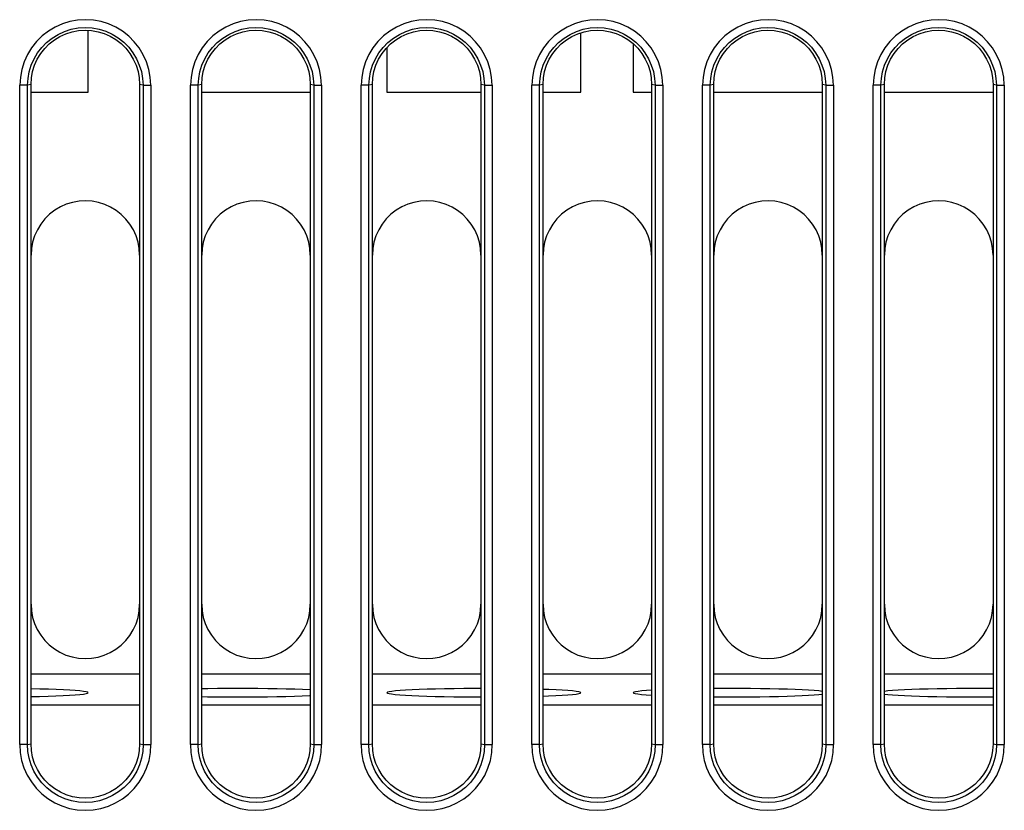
# Model space of a CAD drawing. Header units: millimetres. Extents: x 534 to 1249, y -141 to 479.
# Tile 4 of 51: x 804 to 829, y -77 to -56. Entities that reach past the tile are written whole.
import ezdxf

# ---------------------------------------------------------------- set-up
doc = ezdxf.new("R2010")
doc.units = ezdxf.units.MM
doc.header["$LTSCALE"] = 23.1
doc.layers.get('0').update_dxf_attribs({"linetype": 'CONTINUOUS'})

msp = doc.modelspace()

# ---------------------------------------------------------------- linework, layer by layer
for p, q in [((805.568, -58.005), (805.568, -56.409)), ((818.268, -58.005), (818.268, -56.473)), ((813.268, -56.853), (813.268, -58.005)), ((819.618, -56.754), (819.618, -58.005)), ((803.803, -74.823), (803.803, -57.822)), ((804.005, -57.822), (803.805, -57.822)), ((804.001, -74.823), (804.005, -57.822)), ((804.093, -57.804), (804.005, -57.822)), ((804.093, -74.805), (804.093, -57.805)), ((806.98, -57.822), (806.893, -57.804)), ((806.893, -57.805), (806.893, -74.805)), ((806.98, -57.822), (806.984, -74.823)), ((806.98, -57.822), (807.18, -57.822)), ((807.182, -57.822), (807.182, -74.823)), ((808.203, -74.823), (808.203, -57.822)), ((808.405, -57.822), (808.205, -57.822)), ((808.401, -74.823), (808.405, -57.822)), ((808.493, -57.804), (808.405, -57.822)), ((808.493, -74.805), (808.493, -57.805)), ((811.38, -57.822), (811.293, -57.804)), ((811.293, -57.805), (811.293, -74.805)), ((811.38, -57.822), (811.384, -74.823)), ((811.38, -57.822), (811.58, -57.822)), ((811.582, -57.822), (811.582, -74.823)), ((812.603, -74.823), (812.603, -57.822)), ((812.805, -57.822), (812.605, -57.822)), ((812.801, -74.823), (812.805, -57.822)), ((812.893, -57.804), (812.805, -57.822)), ((812.893, -74.805), (812.893, -57.805)), ((815.78, -57.822), (815.693, -57.804)), ((815.693, -57.805), (815.693, -74.805)), ((815.78, -57.822), (815.784, -74.823)), ((815.78, -57.822), (815.98, -57.822)), ((815.982, -57.822), (815.982, -74.823)), ((817.003, -74.823), (817.003, -57.822)), ((817.205, -57.822), (817.005, -57.822)), ((817.201, -74.823), (817.205, -57.822)), ((817.293, -57.804), (817.205, -57.822)), ((817.293, -74.805), (817.293, -57.805)), ((820.18, -57.822), (820.093, -57.804)), ((820.093, -57.805), (820.093, -74.805)), ((820.18, -57.822), (820.184, -74.823)), ((820.18, -57.822), (820.38, -57.822)), ((820.382, -57.822), (820.382, -74.823)), ((821.403, -74.823), (821.403, -57.822)), ((821.605, -57.822), (821.405, -57.822)), ((821.601, -74.823), (821.605, -57.822)), ((821.693, -57.804), (821.605, -57.822)), ((821.693, -74.805), (821.693, -57.805)), ((824.58, -57.822), (824.493, -57.804)), ((824.493, -57.805), (824.493, -74.805)), ((824.58, -57.822), (824.584, -74.823)), ((824.58, -57.822), (824.78, -57.822)), ((824.782, -57.822), (824.782, -74.823)), ((825.803, -74.823), (825.803, -57.822)), ((826.005, -57.822), (825.805, -57.822)), ((826.001, -74.823), (826.005, -57.822)), ((826.093, -57.804), (826.005, -57.822)), ((826.093, -74.805), (826.093, -57.805)), ((828.98, -57.822), (828.893, -57.804)), ((828.893, -57.805), (828.893, -74.805)), ((828.98, -57.822), (829.18, -57.822)), ((828.98, -57.822), (828.984, -74.823)), ((829.182, -57.822), (829.182, -74.823)), ((804.093, -58.005), (805.568, -58.005)), ((808.493, -58.005), (811.293, -58.005)), ((813.268, -58.005), (815.693, -58.005)), ((817.293, -58.005), (818.268, -58.005)), ((819.618, -58.005), (820.093, -58.005)), ((821.693, -58.005), (824.493, -58.005)), ((826.093, -58.005), (828.893, -58.005)), ((806.893, -73.006), (804.093, -73.006)), ((811.293, -73.006), (808.493, -73.006)), ((815.693, -73.006), (812.893, -73.006)), ((820.093, -73.006), (817.293, -73.006)), ((824.493, -73.006), (821.693, -73.006)), ((828.893, -73.006), (826.093, -73.006)), ((806.893, -73.805), (804.093, -73.805)), ((811.293, -73.805), (808.493, -73.805)), ((815.693, -73.805), (812.893, -73.805)), ((820.093, -73.805), (817.293, -73.805)), ((824.493, -73.805), (821.693, -73.805)), ((828.893, -73.805), (826.093, -73.805)), ((804.001, -74.823), (803.801, -74.823)), ((804.001, -74.823), (804.093, -74.805)), ((806.893, -74.805), (806.984, -74.823)), ((806.984, -74.823), (807.184, -74.823)), ((808.401, -74.823), (808.201, -74.823)), ((808.401, -74.823), (808.493, -74.805)), ((811.293, -74.805), (811.384, -74.823)), ((811.384, -74.823), (811.584, -74.823)), ((812.801, -74.823), (812.601, -74.823)), ((812.801, -74.823), (812.893, -74.805)), ((815.693, -74.805), (815.784, -74.823)), ((815.784, -74.823), (815.984, -74.823)), ((817.201, -74.823), (817.001, -74.823)), ((817.201, -74.823), (817.293, -74.805)), ((820.093, -74.805), (820.184, -74.823)), ((820.184, -74.823), (820.384, -74.823)), ((821.601, -74.823), (821.401, -74.823)), ((821.601, -74.823), (821.693, -74.805)), ((824.493, -74.805), (824.584, -74.823)), ((824.584, -74.823), (824.784, -74.823)), ((826.001, -74.823), (825.801, -74.823)), ((826.001, -74.823), (826.093, -74.805)), ((828.893, -74.805), (828.984, -74.823)), ((828.984, -74.823), (829.184, -74.823))]:
    msp.add_line(p, q)
for points in [[(807.18, -57.822), (807.168, -57.617), (807.131, -57.417), (807.07, -57.223), (806.987, -57.037), (806.881, -56.862), (806.755, -56.702), (806.612, -56.559), (806.453, -56.434), (806.28, -56.329), (806.094, -56.245), (805.9, -56.184), (805.7, -56.147), (805.498, -56.134), (805.295, -56.146), (805.095, -56.182), (804.901, -56.241), (804.715, -56.324), (804.541, -56.428), (804.38, -56.553), (804.235, -56.696), (804.108, -56.857), (804.001, -57.032), (803.916, -57.22), (803.854, -57.416), (803.818, -57.616), (803.805, -57.822)], [(804.005, -57.822), (804.016, -57.647), (804.048, -57.475), (804.1, -57.306), (804.171, -57.143), (804.262, -56.989), (804.37, -56.847), (804.495, -56.719), (804.636, -56.607), (804.79, -56.513), (804.955, -56.437), (805.129, -56.381), (805.307, -56.347), (805.488, -56.335), (805.67, -56.346), (805.848, -56.379), (806.021, -56.434), (806.187, -56.509), (806.342, -56.602), (806.484, -56.714), (806.611, -56.841), (806.72, -56.985), (806.812, -57.14), (806.884, -57.303), (806.937, -57.474), (806.969, -57.647), (806.98, -57.822)], [(811.58, -57.822), (811.568, -57.617), (811.531, -57.417), (811.47, -57.223), (811.387, -57.037), (811.281, -56.862), (811.155, -56.702), (811.012, -56.559), (810.853, -56.434), (810.68, -56.329), (810.494, -56.245), (810.3, -56.184), (810.1, -56.147), (809.898, -56.134), (809.695, -56.146), (809.495, -56.182), (809.301, -56.241), (809.115, -56.324), (808.941, -56.428), (808.78, -56.553), (808.635, -56.696), (808.508, -56.857), (808.401, -57.032), (808.316, -57.22), (808.254, -57.416), (808.218, -57.616), (808.205, -57.822)], [(808.405, -57.822), (808.416, -57.647), (808.448, -57.475), (808.5, -57.306), (808.571, -57.143), (808.662, -56.989), (808.77, -56.847), (808.895, -56.719), (809.036, -56.607), (809.19, -56.513), (809.355, -56.437), (809.529, -56.381), (809.707, -56.347), (809.888, -56.335), (810.07, -56.346), (810.248, -56.379), (810.421, -56.434), (810.587, -56.509), (810.742, -56.602), (810.884, -56.714), (811.011, -56.841), (811.12, -56.985), (811.212, -57.14), (811.284, -57.303), (811.337, -57.474), (811.369, -57.647), (811.38, -57.822)], [(815.98, -57.822), (815.968, -57.617), (815.931, -57.417), (815.87, -57.223), (815.787, -57.037), (815.681, -56.862), (815.555, -56.702), (815.412, -56.559), (815.253, -56.434), (815.08, -56.329), (814.894, -56.245), (814.7, -56.184), (814.5, -56.147), (814.298, -56.134), (814.095, -56.146), (813.895, -56.182), (813.701, -56.241), (813.515, -56.324), (813.341, -56.428), (813.18, -56.553), (813.035, -56.696), (812.908, -56.857), (812.801, -57.032), (812.716, -57.22), (812.654, -57.416), (812.618, -57.616), (812.605, -57.822)], [(812.805, -57.822), (812.816, -57.647), (812.848, -57.475), (812.9, -57.306), (812.971, -57.143), (813.062, -56.989), (813.17, -56.847), (813.295, -56.719), (813.436, -56.607), (813.59, -56.513), (813.755, -56.437), (813.929, -56.381), (814.107, -56.347), (814.288, -56.335), (814.47, -56.346), (814.648, -56.379), (814.821, -56.434), (814.987, -56.509), (815.142, -56.602), (815.284, -56.714), (815.411, -56.841), (815.52, -56.985), (815.612, -57.14), (815.684, -57.303), (815.737, -57.474), (815.769, -57.647), (815.78, -57.822)], [(820.38, -57.822), (820.368, -57.617), (820.331, -57.417), (820.27, -57.223), (820.187, -57.037), (820.081, -56.862), (819.955, -56.702), (819.812, -56.559), (819.653, -56.434), (819.48, -56.329), (819.294, -56.245), (819.1, -56.184), (818.9, -56.147), (818.698, -56.134), (818.495, -56.146), (818.295, -56.182), (818.101, -56.241), (817.915, -56.324), (817.741, -56.428), (817.58, -56.553), (817.435, -56.696), (817.308, -56.857), (817.201, -57.032), (817.116, -57.22), (817.054, -57.416), (817.018, -57.616), (817.005, -57.822)], [(817.205, -57.822), (817.216, -57.647), (817.248, -57.475), (817.3, -57.306), (817.371, -57.143), (817.462, -56.989), (817.57, -56.847), (817.695, -56.719), (817.836, -56.607), (817.99, -56.513), (818.155, -56.437), (818.329, -56.381), (818.507, -56.347), (818.688, -56.335), (818.87, -56.346), (819.048, -56.379), (819.221, -56.434), (819.387, -56.509), (819.542, -56.602), (819.684, -56.714), (819.811, -56.841), (819.92, -56.985), (820.012, -57.14), (820.084, -57.303), (820.137, -57.474), (820.169, -57.647), (820.18, -57.822)], [(824.78, -57.822), (824.768, -57.617), (824.731, -57.417), (824.67, -57.223), (824.587, -57.037), (824.481, -56.862), (824.355, -56.702), (824.212, -56.559), (824.053, -56.434), (823.88, -56.329), (823.694, -56.245), (823.5, -56.184), (823.3, -56.147), (823.098, -56.134), (822.895, -56.146), (822.695, -56.182), (822.501, -56.241), (822.315, -56.324), (822.141, -56.428), (821.98, -56.553), (821.835, -56.696), (821.708, -56.857), (821.601, -57.032), (821.516, -57.22), (821.454, -57.416), (821.418, -57.616), (821.405, -57.822)], [(821.605, -57.822), (821.616, -57.647), (821.648, -57.475), (821.7, -57.306), (821.771, -57.143), (821.862, -56.989), (821.97, -56.847), (822.095, -56.719), (822.236, -56.607), (822.39, -56.513), (822.555, -56.437), (822.729, -56.381), (822.907, -56.347), (823.088, -56.335), (823.27, -56.346), (823.448, -56.379), (823.621, -56.434), (823.787, -56.509), (823.942, -56.602), (824.084, -56.714), (824.211, -56.841), (824.32, -56.985), (824.412, -57.14), (824.484, -57.303), (824.537, -57.474), (824.569, -57.647), (824.58, -57.822)], [(829.18, -57.822), (829.168, -57.617), (829.131, -57.417), (829.07, -57.223), (828.987, -57.037), (828.881, -56.862), (828.755, -56.702), (828.612, -56.559), (828.453, -56.434), (828.28, -56.329), (828.094, -56.245), (827.9, -56.184), (827.7, -56.147), (827.498, -56.134), (827.295, -56.146), (827.095, -56.182), (826.901, -56.241), (826.715, -56.324), (826.541, -56.428), (826.38, -56.553), (826.235, -56.696), (826.108, -56.857), (826.001, -57.032), (825.916, -57.22), (825.854, -57.416), (825.818, -57.616), (825.805, -57.822)], [(826.005, -57.822), (826.016, -57.647), (826.048, -57.475), (826.1, -57.306), (826.171, -57.143), (826.262, -56.989), (826.37, -56.847), (826.495, -56.719), (826.636, -56.607), (826.79, -56.513), (826.955, -56.437), (827.129, -56.381), (827.307, -56.347), (827.488, -56.335), (827.67, -56.346), (827.848, -56.379), (828.021, -56.434), (828.187, -56.509), (828.342, -56.602), (828.484, -56.714), (828.611, -56.841), (828.72, -56.985), (828.812, -57.14), (828.884, -57.303), (828.937, -57.474), (828.969, -57.647), (828.98, -57.822)], [(804.093, -57.805), (804.103, -57.633), (804.134, -57.468), (804.184, -57.306), (804.254, -57.152), (804.342, -57.007), (804.446, -56.875), (804.564, -56.757), (804.696, -56.653), (804.839, -56.566), (804.993, -56.497), (805.153, -56.446), (805.319, -56.415), (805.487, -56.405), (805.655, -56.414), (805.821, -56.444), (805.982, -56.493), (806.136, -56.561), (806.281, -56.647), (806.414, -56.75), (806.534, -56.869), (806.64, -57.002), (806.729, -57.148), (806.8, -57.304), (806.851, -57.466), (806.882, -57.633), (806.893, -57.805)], [(808.493, -57.805), (808.503, -57.633), (808.534, -57.468), (808.584, -57.306), (808.654, -57.152), (808.742, -57.007), (808.846, -56.875), (808.964, -56.757), (809.096, -56.653), (809.239, -56.566), (809.393, -56.497), (809.553, -56.446), (809.719, -56.415), (809.887, -56.405), (810.055, -56.414), (810.221, -56.444), (810.382, -56.493), (810.536, -56.561), (810.681, -56.647), (810.814, -56.75), (810.934, -56.869), (811.04, -57.002), (811.129, -57.148), (811.2, -57.304), (811.251, -57.466), (811.282, -57.633), (811.293, -57.805)], [(812.893, -57.805), (812.903, -57.633), (812.934, -57.468), (812.984, -57.306), (813.054, -57.152), (813.142, -57.007), (813.246, -56.875), (813.364, -56.757), (813.496, -56.653), (813.639, -56.566), (813.793, -56.497), (813.953, -56.446), (814.119, -56.415), (814.287, -56.405), (814.455, -56.414), (814.621, -56.444), (814.782, -56.493), (814.936, -56.561), (815.081, -56.647), (815.214, -56.75), (815.334, -56.869), (815.44, -57.002), (815.529, -57.148), (815.6, -57.304), (815.651, -57.466), (815.682, -57.633), (815.693, -57.805)], [(817.293, -57.805), (817.303, -57.633), (817.334, -57.468), (817.384, -57.306), (817.454, -57.152), (817.542, -57.007), (817.646, -56.875), (817.764, -56.757), (817.896, -56.653), (818.039, -56.566), (818.193, -56.497), (818.353, -56.446), (818.519, -56.415), (818.687, -56.405), (818.855, -56.414), (819.021, -56.444), (819.182, -56.493), (819.336, -56.561), (819.481, -56.647), (819.614, -56.75), (819.734, -56.869), (819.84, -57.002), (819.929, -57.148), (820, -57.304), (820.051, -57.466), (820.082, -57.633), (820.093, -57.805)], [(821.693, -57.805), (821.703, -57.633), (821.734, -57.468), (821.784, -57.306), (821.854, -57.152), (821.942, -57.007), (822.046, -56.875), (822.164, -56.757), (822.296, -56.653), (822.439, -56.566), (822.593, -56.497), (822.753, -56.446), (822.919, -56.415), (823.087, -56.405), (823.255, -56.414), (823.421, -56.444), (823.582, -56.493), (823.736, -56.561), (823.881, -56.647), (824.014, -56.75), (824.134, -56.869), (824.24, -57.002), (824.329, -57.148), (824.4, -57.304), (824.451, -57.466), (824.482, -57.633), (824.493, -57.805)], [(826.093, -57.805), (826.103, -57.633), (826.134, -57.468), (826.184, -57.306), (826.254, -57.152), (826.342, -57.007), (826.446, -56.875), (826.564, -56.757), (826.696, -56.653), (826.839, -56.566), (826.993, -56.497), (827.153, -56.446), (827.319, -56.415), (827.487, -56.405), (827.655, -56.414), (827.821, -56.444), (827.982, -56.493), (828.136, -56.561), (828.281, -56.647), (828.414, -56.75), (828.534, -56.869), (828.64, -57.002), (828.729, -57.148), (828.8, -57.304), (828.851, -57.466), (828.882, -57.633), (828.893, -57.805)], [(806.893, -62.205), (806.882, -62.033), (806.851, -61.868), (806.801, -61.706), (806.731, -61.552), (806.643, -61.407), (806.539, -61.275), (806.421, -61.157), (806.289, -61.053), (806.146, -60.966), (805.993, -60.897), (805.832, -60.846), (805.666, -60.815), (805.498, -60.805), (805.33, -60.814), (805.164, -60.844), (805.003, -60.893), (804.849, -60.961), (804.704, -61.047), (804.571, -61.15), (804.451, -61.269), (804.345, -61.402), (804.256, -61.548), (804.185, -61.704), (804.134, -61.866), (804.103, -62.033), (804.093, -62.205)], [(811.293, -62.205), (811.282, -62.033), (811.251, -61.868), (811.201, -61.706), (811.131, -61.552), (811.043, -61.407), (810.939, -61.275), (810.821, -61.157), (810.689, -61.053), (810.546, -60.966), (810.393, -60.897), (810.232, -60.846), (810.066, -60.815), (809.898, -60.805), (809.73, -60.814), (809.564, -60.844), (809.403, -60.893), (809.249, -60.961), (809.104, -61.047), (808.971, -61.15), (808.851, -61.269), (808.745, -61.402), (808.656, -61.548), (808.585, -61.704), (808.534, -61.866), (808.503, -62.033), (808.493, -62.205)], [(815.693, -62.205), (815.682, -62.033), (815.651, -61.868), (815.601, -61.706), (815.531, -61.552), (815.443, -61.407), (815.339, -61.275), (815.221, -61.157), (815.089, -61.053), (814.946, -60.966), (814.793, -60.897), (814.632, -60.846), (814.466, -60.815), (814.298, -60.805), (814.13, -60.814), (813.964, -60.844), (813.803, -60.893), (813.649, -60.961), (813.504, -61.047), (813.371, -61.15), (813.251, -61.269), (813.145, -61.402), (813.056, -61.548), (812.985, -61.704), (812.934, -61.866), (812.903, -62.033), (812.893, -62.205)], [(820.093, -62.205), (820.082, -62.033), (820.051, -61.868), (820.001, -61.706), (819.931, -61.552), (819.843, -61.407), (819.739, -61.275), (819.621, -61.157), (819.489, -61.053), (819.346, -60.966), (819.193, -60.897), (819.032, -60.846), (818.866, -60.815), (818.698, -60.805), (818.53, -60.814), (818.364, -60.844), (818.203, -60.893), (818.049, -60.961), (817.904, -61.047), (817.771, -61.15), (817.651, -61.269), (817.545, -61.402), (817.456, -61.548), (817.385, -61.704), (817.334, -61.866), (817.303, -62.033), (817.293, -62.205)], [(824.493, -62.205), (824.482, -62.033), (824.451, -61.868), (824.401, -61.706), (824.331, -61.552), (824.243, -61.407), (824.139, -61.275), (824.021, -61.157), (823.889, -61.053), (823.746, -60.966), (823.593, -60.897), (823.432, -60.846), (823.266, -60.815), (823.098, -60.805), (822.93, -60.814), (822.764, -60.844), (822.603, -60.893), (822.449, -60.961), (822.304, -61.047), (822.171, -61.15), (822.051, -61.269), (821.945, -61.402), (821.856, -61.548), (821.785, -61.704), (821.734, -61.866), (821.703, -62.033), (821.693, -62.205)], [(828.893, -62.205), (828.882, -62.033), (828.851, -61.868), (828.801, -61.706), (828.731, -61.552), (828.643, -61.407), (828.539, -61.275), (828.421, -61.157), (828.289, -61.053), (828.146, -60.966), (827.993, -60.897), (827.832, -60.846), (827.666, -60.815), (827.498, -60.805), (827.33, -60.814), (827.164, -60.844), (827.003, -60.893), (826.849, -60.961), (826.704, -61.047), (826.571, -61.15), (826.451, -61.269), (826.345, -61.402), (826.256, -61.548), (826.185, -61.704), (826.134, -61.866), (826.103, -62.033), (826.093, -62.205)], [(804.093, -71.205), (804.103, -71.376), (804.134, -71.541), (804.184, -71.703), (804.254, -71.857), (804.342, -72.002), (804.446, -72.134), (804.564, -72.252), (804.696, -72.356), (804.839, -72.443), (804.993, -72.512), (805.153, -72.563), (805.319, -72.594), (805.487, -72.604), (805.655, -72.595), (805.821, -72.565), (805.982, -72.516), (806.136, -72.448), (806.281, -72.362), (806.414, -72.259), (806.534, -72.14), (806.64, -72.007), (806.729, -71.861), (806.8, -71.705), (806.851, -71.543), (806.882, -71.376), (806.893, -71.205)], [(808.493, -71.205), (808.503, -71.376), (808.534, -71.541), (808.584, -71.703), (808.654, -71.857), (808.742, -72.002), (808.846, -72.134), (808.964, -72.252), (809.096, -72.356), (809.239, -72.443), (809.393, -72.512), (809.553, -72.563), (809.719, -72.594), (809.887, -72.604), (810.055, -72.595), (810.221, -72.565), (810.382, -72.516), (810.536, -72.448), (810.681, -72.362), (810.814, -72.259), (810.934, -72.14), (811.04, -72.007), (811.129, -71.861), (811.2, -71.705), (811.251, -71.543), (811.282, -71.376), (811.293, -71.205)], [(812.893, -71.205), (812.903, -71.376), (812.934, -71.541), (812.984, -71.703), (813.054, -71.857), (813.142, -72.002), (813.246, -72.134), (813.364, -72.252), (813.496, -72.356), (813.639, -72.443), (813.793, -72.512), (813.953, -72.563), (814.119, -72.594), (814.287, -72.604), (814.455, -72.595), (814.621, -72.565), (814.782, -72.516), (814.936, -72.448), (815.081, -72.362), (815.214, -72.259), (815.334, -72.14), (815.44, -72.007), (815.529, -71.861), (815.6, -71.705), (815.651, -71.543), (815.682, -71.376), (815.693, -71.205)], [(817.293, -71.205), (817.303, -71.376), (817.334, -71.541), (817.384, -71.703), (817.454, -71.857), (817.542, -72.002), (817.646, -72.134), (817.764, -72.252), (817.896, -72.356), (818.039, -72.443), (818.193, -72.512), (818.353, -72.563), (818.519, -72.594), (818.687, -72.604), (818.855, -72.595), (819.021, -72.565), (819.182, -72.516), (819.336, -72.448), (819.481, -72.362), (819.614, -72.259), (819.734, -72.14), (819.84, -72.007), (819.929, -71.861), (820, -71.705), (820.051, -71.543), (820.082, -71.376), (820.093, -71.205)], [(821.693, -71.205), (821.703, -71.376), (821.734, -71.541), (821.784, -71.703), (821.854, -71.857), (821.942, -72.002), (822.046, -72.134), (822.164, -72.252), (822.296, -72.356), (822.439, -72.443), (822.593, -72.512), (822.753, -72.563), (822.919, -72.594), (823.087, -72.604), (823.255, -72.595), (823.421, -72.565), (823.582, -72.516), (823.736, -72.448), (823.881, -72.362), (824.014, -72.259), (824.134, -72.14), (824.24, -72.007), (824.329, -71.861), (824.4, -71.705), (824.451, -71.543), (824.482, -71.376), (824.493, -71.205)], [(826.093, -71.205), (826.103, -71.376), (826.134, -71.541), (826.184, -71.703), (826.254, -71.857), (826.342, -72.002), (826.446, -72.134), (826.564, -72.252), (826.696, -72.356), (826.839, -72.443), (826.993, -72.512), (827.153, -72.563), (827.319, -72.594), (827.487, -72.604), (827.655, -72.595), (827.821, -72.565), (827.982, -72.516), (828.136, -72.448), (828.281, -72.362), (828.414, -72.259), (828.534, -72.14), (828.64, -72.007), (828.729, -71.861), (828.8, -71.705), (828.851, -71.543), (828.882, -71.376), (828.893, -71.205)], [(805.567, -73.484), (805.554, -73.472), (805.513, -73.461), (805.445, -73.45), (805.351, -73.439), (805.233, -73.429), (805.09, -73.419), (804.927, -73.411), (804.744, -73.403), (804.542, -73.395), (804.323, -73.389), (804.093, -73.384)], [(804.093, -73.583), (804.314, -73.578), (804.533, -73.572), (804.736, -73.565), (804.921, -73.557), (805.085, -73.548), (805.229, -73.538), (805.349, -73.528), (805.444, -73.518), (805.512, -73.506), (805.553, -73.495), (805.567, -73.484)], [(811.293, -73.411), (811.277, -73.411), (811.094, -73.403), (810.892, -73.395), (810.673, -73.389), (810.439, -73.384), (810.195, -73.38), (809.942, -73.377), (809.683, -73.375), (809.421, -73.374), (809.16, -73.375), (808.902, -73.377), (808.649, -73.38), (808.493, -73.382)], [(808.493, -73.585), (808.64, -73.587), (808.894, -73.59), (809.152, -73.592), (809.414, -73.593), (809.675, -73.592), (809.933, -73.59), (810.186, -73.587), (810.43, -73.583), (810.664, -73.578), (810.883, -73.572), (811.086, -73.565), (811.271, -73.557), (811.293, -73.556)], [(815.693, -73.375), (815.51, -73.375), (815.252, -73.377), (814.999, -73.38), (814.755, -73.384), (814.522, -73.389), (814.302, -73.395), (814.099, -73.402), (813.915, -73.41), (813.75, -73.419), (813.606, -73.429), (813.486, -73.439), (813.391, -73.45), (813.323, -73.461), (813.282, -73.472), (813.268, -73.484)], [(813.268, -73.484), (813.282, -73.495), (813.322, -73.506), (813.39, -73.517), (813.484, -73.528), (813.603, -73.538), (813.745, -73.548), (813.908, -73.557), (814.091, -73.565), (814.294, -73.572), (814.512, -73.578), (814.746, -73.583), (814.99, -73.587), (815.244, -73.59), (815.502, -73.592), (815.693, -73.593)], [(818.267, -73.484), (818.254, -73.472), (818.213, -73.461), (818.145, -73.45), (818.051, -73.439), (817.933, -73.429), (817.79, -73.419), (817.627, -73.411), (817.444, -73.403), (817.293, -73.397)], [(817.293, -73.57), (817.436, -73.565), (817.621, -73.557), (817.785, -73.548), (817.929, -73.538), (818.049, -73.528), (818.144, -73.518), (818.212, -73.506), (818.253, -73.495), (818.267, -73.484)], [(820.093, -73.42), (819.956, -73.429), (819.836, -73.439), (819.741, -73.45), (819.673, -73.461), (819.632, -73.472), (819.618, -73.484)], [(819.618, -73.484), (819.632, -73.495), (819.672, -73.506), (819.74, -73.517), (819.834, -73.528), (819.953, -73.538), (820.093, -73.548)], [(824.493, -73.45), (824.401, -73.439), (824.283, -73.429), (824.14, -73.419), (823.977, -73.411), (823.794, -73.403), (823.592, -73.395), (823.373, -73.389), (823.139, -73.384), (822.895, -73.38), (822.642, -73.377), (822.383, -73.375), (822.121, -73.374), (821.86, -73.375), (821.693, -73.376)], [(821.693, -73.591), (821.852, -73.592), (822.114, -73.593), (822.375, -73.592), (822.633, -73.59), (822.886, -73.587), (823.13, -73.583), (823.364, -73.578), (823.583, -73.572), (823.786, -73.565), (823.971, -73.557), (824.135, -73.548), (824.279, -73.538), (824.399, -73.528), (824.493, -73.518)], [(828.893, -73.376), (828.733, -73.375), (828.471, -73.374), (828.21, -73.375), (827.952, -73.377), (827.699, -73.38), (827.455, -73.384), (827.222, -73.389), (827.002, -73.395), (826.799, -73.402), (826.615, -73.41), (826.45, -73.419), (826.306, -73.429), (826.186, -73.439), (826.093, -73.45)], [(826.093, -73.518), (826.184, -73.528), (826.303, -73.538), (826.445, -73.548), (826.608, -73.557), (826.791, -73.565), (826.994, -73.572), (827.212, -73.578), (827.446, -73.583), (827.69, -73.587), (827.944, -73.59), (828.202, -73.592), (828.464, -73.593), (828.725, -73.592), (828.893, -73.591)], [(803.801, -74.823), (803.813, -75.029), (803.85, -75.228), (803.911, -75.424), (803.995, -75.61), (804.101, -75.785), (804.226, -75.946), (804.37, -76.089), (804.529, -76.214), (804.703, -76.32), (804.889, -76.404), (805.084, -76.465), (805.284, -76.503), (805.487, -76.515), (805.691, -76.504), (805.891, -76.468), (806.086, -76.408), (806.272, -76.325), (806.447, -76.221), (806.608, -76.096), (806.753, -75.952), (806.881, -75.791), (806.988, -75.615), (807.073, -75.427), (807.135, -75.23), (807.172, -75.029), (807.184, -74.823)], [(806.984, -74.823), (806.973, -74.998), (806.941, -75.171), (806.889, -75.341), (806.818, -75.504), (806.727, -75.658), (806.619, -75.801), (806.493, -75.93), (806.352, -76.042), (806.197, -76.136), (806.032, -76.212), (805.858, -76.268), (805.679, -76.303), (805.497, -76.315), (805.315, -76.304), (805.136, -76.27), (804.962, -76.216), (804.796, -76.141), (804.641, -76.047), (804.498, -75.935), (804.371, -75.807), (804.261, -75.663), (804.169, -75.507), (804.097, -75.343), (804.044, -75.172), (804.012, -74.998), (804.001, -74.823)], [(806.893, -74.805), (806.882, -74.976), (806.851, -75.141), (806.801, -75.303), (806.731, -75.457), (806.643, -75.602), (806.539, -75.734), (806.421, -75.852), (806.289, -75.956), (806.146, -76.043), (805.993, -76.112), (805.832, -76.163), (805.666, -76.194), (805.498, -76.204), (805.33, -76.195), (805.164, -76.165), (805.003, -76.116), (804.849, -76.048), (804.704, -75.962), (804.571, -75.859), (804.451, -75.74), (804.345, -75.607), (804.256, -75.461), (804.185, -75.305), (804.134, -75.143), (804.103, -74.976), (804.093, -74.805)], [(808.201, -74.823), (808.213, -75.029), (808.25, -75.228), (808.311, -75.424), (808.395, -75.61), (808.501, -75.785), (808.626, -75.946), (808.77, -76.089), (808.929, -76.214), (809.103, -76.32), (809.289, -76.404), (809.484, -76.465), (809.684, -76.503), (809.887, -76.515), (810.091, -76.504), (810.291, -76.468), (810.486, -76.408), (810.672, -76.325), (810.847, -76.221), (811.008, -76.096), (811.153, -75.952), (811.281, -75.791), (811.388, -75.615), (811.473, -75.427), (811.535, -75.23), (811.572, -75.029), (811.584, -74.823)], [(811.384, -74.823), (811.373, -74.998), (811.341, -75.171), (811.289, -75.341), (811.218, -75.504), (811.127, -75.658), (811.019, -75.801), (810.893, -75.93), (810.752, -76.042), (810.597, -76.136), (810.432, -76.212), (810.258, -76.268), (810.079, -76.303), (809.897, -76.315), (809.715, -76.304), (809.536, -76.27), (809.362, -76.216), (809.196, -76.141), (809.041, -76.047), (808.898, -75.935), (808.771, -75.807), (808.661, -75.663), (808.569, -75.507), (808.497, -75.343), (808.444, -75.172), (808.412, -74.998), (808.401, -74.823)], [(811.293, -74.805), (811.282, -74.976), (811.251, -75.141), (811.201, -75.303), (811.131, -75.457), (811.043, -75.602), (810.939, -75.734), (810.821, -75.852), (810.689, -75.956), (810.546, -76.043), (810.393, -76.112), (810.232, -76.163), (810.066, -76.194), (809.898, -76.204), (809.73, -76.195), (809.564, -76.165), (809.403, -76.116), (809.249, -76.048), (809.104, -75.962), (808.971, -75.859), (808.851, -75.74), (808.745, -75.607), (808.656, -75.461), (808.585, -75.305), (808.534, -75.143), (808.503, -74.976), (808.493, -74.805)], [(812.601, -74.823), (812.613, -75.029), (812.65, -75.228), (812.711, -75.424), (812.795, -75.61), (812.901, -75.785), (813.026, -75.946), (813.17, -76.089), (813.329, -76.214), (813.503, -76.32), (813.689, -76.404), (813.884, -76.465), (814.084, -76.503), (814.287, -76.515), (814.491, -76.504), (814.691, -76.468), (814.886, -76.408), (815.072, -76.325), (815.247, -76.221), (815.408, -76.096), (815.553, -75.952), (815.681, -75.791), (815.788, -75.615), (815.873, -75.427), (815.935, -75.23), (815.972, -75.029), (815.984, -74.823)], [(815.784, -74.823), (815.773, -74.998), (815.741, -75.171), (815.689, -75.341), (815.618, -75.504), (815.527, -75.658), (815.419, -75.801), (815.293, -75.93), (815.152, -76.042), (814.997, -76.136), (814.832, -76.212), (814.658, -76.268), (814.479, -76.303), (814.297, -76.315), (814.115, -76.304), (813.936, -76.27), (813.762, -76.216), (813.596, -76.141), (813.441, -76.047), (813.298, -75.935), (813.171, -75.807), (813.061, -75.663), (812.969, -75.507), (812.897, -75.343), (812.844, -75.172), (812.812, -74.998), (812.801, -74.823)], [(815.693, -74.805), (815.682, -74.976), (815.651, -75.141), (815.601, -75.303), (815.531, -75.457), (815.443, -75.602), (815.339, -75.734), (815.221, -75.852), (815.089, -75.956), (814.946, -76.043), (814.793, -76.112), (814.632, -76.163), (814.466, -76.194), (814.298, -76.204), (814.13, -76.195), (813.964, -76.165), (813.803, -76.116), (813.649, -76.048), (813.504, -75.962), (813.371, -75.859), (813.251, -75.74), (813.145, -75.607), (813.056, -75.461), (812.985, -75.305), (812.934, -75.143), (812.903, -74.976), (812.893, -74.805)], [(817.001, -74.823), (817.013, -75.029), (817.05, -75.228), (817.111, -75.424), (817.195, -75.61), (817.301, -75.785), (817.426, -75.946), (817.57, -76.089), (817.729, -76.214), (817.903, -76.32), (818.089, -76.404), (818.284, -76.465), (818.484, -76.503), (818.687, -76.515), (818.891, -76.504), (819.091, -76.468), (819.286, -76.408), (819.472, -76.325), (819.647, -76.221), (819.808, -76.096), (819.953, -75.952), (820.081, -75.791), (820.188, -75.615), (820.273, -75.427), (820.335, -75.23), (820.372, -75.029), (820.384, -74.823)], [(820.184, -74.823), (820.173, -74.998), (820.141, -75.171), (820.089, -75.341), (820.018, -75.504), (819.927, -75.658), (819.819, -75.801), (819.693, -75.93), (819.552, -76.042), (819.397, -76.136), (819.232, -76.212), (819.058, -76.268), (818.879, -76.303), (818.697, -76.315), (818.515, -76.304), (818.336, -76.27), (818.162, -76.216), (817.996, -76.141), (817.841, -76.047), (817.698, -75.935), (817.571, -75.807), (817.461, -75.663), (817.369, -75.507), (817.297, -75.343), (817.244, -75.172), (817.212, -74.998), (817.201, -74.823)], [(820.093, -74.805), (820.082, -74.976), (820.051, -75.141), (820.001, -75.303), (819.931, -75.457), (819.843, -75.602), (819.739, -75.734), (819.621, -75.852), (819.489, -75.956), (819.346, -76.043), (819.193, -76.112), (819.032, -76.163), (818.866, -76.194), (818.698, -76.204), (818.53, -76.195), (818.364, -76.165), (818.203, -76.116), (818.049, -76.048), (817.904, -75.962), (817.771, -75.859), (817.651, -75.74), (817.545, -75.607), (817.456, -75.461), (817.385, -75.305), (817.334, -75.143), (817.303, -74.976), (817.293, -74.805)], [(821.401, -74.823), (821.413, -75.029), (821.45, -75.228), (821.511, -75.424), (821.595, -75.61), (821.701, -75.785), (821.826, -75.946), (821.97, -76.089), (822.129, -76.214), (822.303, -76.32), (822.489, -76.404), (822.684, -76.465), (822.884, -76.503), (823.087, -76.515), (823.291, -76.504), (823.491, -76.468), (823.686, -76.408), (823.872, -76.325), (824.047, -76.221), (824.208, -76.096), (824.353, -75.952), (824.481, -75.791), (824.588, -75.615), (824.673, -75.427), (824.735, -75.23), (824.772, -75.029), (824.784, -74.823)], [(824.584, -74.823), (824.573, -74.998), (824.541, -75.171), (824.489, -75.341), (824.418, -75.504), (824.327, -75.658), (824.219, -75.801), (824.093, -75.93), (823.952, -76.042), (823.797, -76.136), (823.632, -76.212), (823.458, -76.268), (823.279, -76.303), (823.097, -76.315), (822.915, -76.304), (822.736, -76.27), (822.562, -76.216), (822.396, -76.141), (822.241, -76.047), (822.098, -75.935), (821.971, -75.807), (821.861, -75.663), (821.769, -75.507), (821.697, -75.343), (821.644, -75.172), (821.612, -74.998), (821.601, -74.823)], [(824.493, -74.805), (824.482, -74.976), (824.451, -75.141), (824.401, -75.303), (824.331, -75.457), (824.243, -75.602), (824.139, -75.734), (824.021, -75.852), (823.889, -75.956), (823.746, -76.043), (823.593, -76.112), (823.432, -76.163), (823.266, -76.194), (823.098, -76.204), (822.93, -76.195), (822.764, -76.165), (822.603, -76.116), (822.449, -76.048), (822.304, -75.962), (822.171, -75.859), (822.051, -75.74), (821.945, -75.607), (821.856, -75.461), (821.785, -75.305), (821.734, -75.143), (821.703, -74.976), (821.693, -74.805)], [(825.801, -74.823), (825.813, -75.029), (825.85, -75.228), (825.911, -75.424), (825.995, -75.61), (826.101, -75.785), (826.226, -75.946), (826.37, -76.089), (826.529, -76.214), (826.703, -76.32), (826.889, -76.404), (827.084, -76.465), (827.284, -76.503), (827.487, -76.515), (827.691, -76.504), (827.891, -76.468), (828.086, -76.408), (828.272, -76.325), (828.447, -76.221), (828.608, -76.096), (828.753, -75.952), (828.881, -75.791), (828.988, -75.615), (829.073, -75.427), (829.135, -75.23), (829.172, -75.029), (829.184, -74.823)], [(828.984, -74.823), (828.973, -74.998), (828.941, -75.171), (828.889, -75.341), (828.818, -75.504), (828.727, -75.658), (828.619, -75.801), (828.493, -75.93), (828.352, -76.042), (828.197, -76.136), (828.032, -76.212), (827.858, -76.268), (827.679, -76.303), (827.497, -76.315), (827.315, -76.304), (827.136, -76.27), (826.962, -76.216), (826.796, -76.141), (826.641, -76.047), (826.498, -75.935), (826.371, -75.807), (826.261, -75.663), (826.169, -75.507), (826.097, -75.343), (826.044, -75.172), (826.012, -74.998), (826.001, -74.823)], [(828.893, -74.805), (828.882, -74.976), (828.851, -75.141), (828.801, -75.303), (828.731, -75.457), (828.643, -75.602), (828.539, -75.734), (828.421, -75.852), (828.289, -75.956), (828.146, -76.043), (827.993, -76.112), (827.832, -76.163), (827.666, -76.194), (827.498, -76.204), (827.33, -76.195), (827.164, -76.165), (827.003, -76.116), (826.849, -76.048), (826.704, -75.962), (826.571, -75.859), (826.451, -75.74), (826.345, -75.607), (826.256, -75.461), (826.185, -75.305), (826.134, -75.143), (826.103, -74.976), (826.093, -74.805)]]:
    msp.add_lwpolyline(points)

doc.saveas('drawing.dxf')
